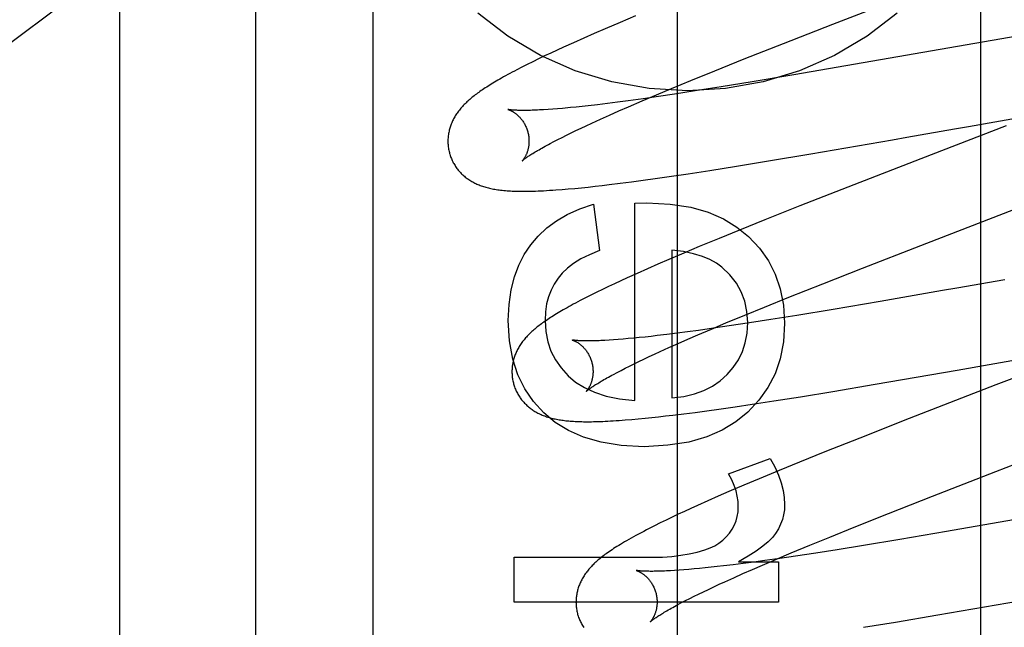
# Model space of a CAD drawing. Header units: inches. Extents: x 0 to 212, y 0 to 138.
# Tile 30 of 80: x 67.342 to 67.585, y 77.36 to 77.51. Entities that reach past the tile are written whole.
import ezdxf

# ---------------------------------------------------------------- set-up
doc = ezdxf.new("R2010")
doc.units = ezdxf.units.IN
doc.header["$LTSCALE"] = 11.6875
doc.header["$MEASUREMENT"] = 0
doc.linetypes.add('HIDDEN', pattern=[0.2, 0.1, -0.1])
doc.layers.add('DEFAULT_2', color=8, linetype='HIDDEN')
doc.layers.add('MAIN_DOOR_ASSEMBLY', color=7, linetype='CONTINUOUS')

msp = doc.modelspace()

# ---------------------------------------------------------------- linework, layer by layer
at = {"layer": 'DEFAULT_2', "color": 8, "linetype": 'HIDDEN'}
for p, q in [((67.42898, 74.28709), (67.42898, 79.7876)), ((67.36648, 76.93894), (67.36648, 77.68199)), ((67.57878, 76.95186), (67.57878, 77.55667)), ((67.54234, 77.50864), (67.56584, 77.51774)), ((67.4937, 77.51066), (67.48988, 77.50906)), ((67.48619, 77.50749), (67.48351, 77.50633)), ((67.48988, 77.50906), (67.48619, 77.50749)), ((67.53017, 77.50389), (67.54234, 77.50864)), ((67.5993, 77.50767), (67.53273, 77.49617)), ((67.4809, 77.50519), (67.47837, 77.50407)), ((67.48351, 77.50633), (67.4809, 77.50519)), ((67.47593, 77.50296), (67.47434, 77.50224)), ((67.47837, 77.50407), (67.47593, 77.50296)), ((67.5205, 77.50007), (67.53017, 77.50389)), ((67.46977, 77.50008), (67.46832, 77.49938)), ((67.47126, 77.5008), (67.46977, 77.50008)), ((67.47279, 77.50152), (67.47126, 77.5008)), ((67.47434, 77.50224), (67.47279, 77.50152)), ((67.51326, 77.49717), (67.5205, 77.50007)), ((67.46562, 77.49803), (67.46439, 77.49739)), ((67.46693, 77.49869), (67.46562, 77.49803)), ((67.46832, 77.49938), (67.46693, 77.49869)), ((67.5073, 77.49474), (67.51326, 77.49717)), ((67.53273, 77.49617), (67.52247, 77.49445)), ((67.49886, 77.49125), (67.50253, 77.49278)), ((67.50253, 77.49278), (67.5073, 77.49474)), ((67.51476, 77.49319), (67.50839, 77.49218)), ((67.52247, 77.49445), (67.51476, 77.49319)), ((67.49554, 77.49027), (67.49189, 77.48977)), ((67.49534, 77.48975), (67.49886, 77.49125)), ((67.49934, 77.49082), (67.49554, 77.49027)), ((67.50328, 77.4914), (67.49934, 77.49082)), ((67.50839, 77.49218), (67.50328, 77.4914)), ((67.47443, 77.48779), (67.47324, 77.4877)), ((67.47568, 77.4879), (67.47443, 77.48779)), ((67.47699, 77.48802), (67.47568, 77.4879)), ((67.48049, 77.48837), (67.47905, 77.48822)), ((67.48198, 77.48853), (67.48049, 77.48837)), ((67.4843, 77.4888), (67.48198, 77.48853)), ((67.48673, 77.4891), (67.4843, 77.4888)), ((67.48926, 77.48942), (67.48673, 77.4891)), ((67.49189, 77.48977), (67.48926, 77.48942)), ((67.48955, 77.48725), (67.49197, 77.48831)), ((67.49197, 77.48831), (67.49534, 77.48975)), ((67.4721, 77.48762), (67.47102, 77.48755)), ((67.47324, 77.4877), (67.4721, 77.48762)), ((67.485, 77.48522), (67.48722, 77.48622)), ((67.48722, 77.48622), (67.48955, 77.48725)), ((67.57578, 77.48345), (67.59031, 77.48597)), ((67.47898, 77.48243), (67.48023, 77.48302)), ((67.48023, 77.48302), (67.48153, 77.48363)), ((67.48153, 77.48363), (67.48288, 77.48426)), ((67.48288, 77.48426), (67.485, 77.48522)), ((67.58505, 77.48362), (67.56653, 77.47645)), ((67.57231, 77.48284), (67.57578, 77.48345)), ((67.47452, 77.48022), (67.47555, 77.48074)), ((67.47555, 77.48074), (67.47664, 77.48129)), ((67.47664, 77.48129), (67.47778, 77.48185)), ((67.47778, 77.48185), (67.47898, 77.48243)), ((67.55702, 77.48017), (67.56058, 77.48079)), ((67.56058, 77.48079), (67.57231, 77.48284)), ((67.47262, 77.47923), (67.47354, 77.47972)), ((67.47354, 77.47972), (67.47452, 77.48022)), ((67.5369, 77.47669), (67.55702, 77.48017)), ((67.52647, 77.47493), (67.5369, 77.47669)), ((67.56653, 77.47645), (67.54749, 77.46906)), ((67.51199, 77.4726), (67.51857, 77.47364)), ((67.51857, 77.47364), (67.52647, 77.47493)), ((67.4985, 77.47059), (67.50252, 77.47117)), ((67.50252, 77.47117), (67.50666, 77.47178)), ((67.50666, 77.47178), (67.51199, 77.4726)), ((67.47869, 77.46818), (67.48032, 77.46834)), ((67.48032, 77.46834), (67.48198, 77.46851)), ((67.48198, 77.46851), (67.48368, 77.4687)), ((67.48368, 77.4687), (67.48541, 77.46889)), ((67.48541, 77.46889), (67.48718, 77.4691)), ((67.48718, 77.4691), (67.48989, 77.46943)), ((67.48989, 77.46943), (67.49269, 77.4698)), ((67.49269, 77.4698), (67.49556, 77.47018)), ((67.49556, 77.47018), (67.4985, 77.47059)), ((67.54749, 77.46906), (67.5342, 77.46386)), ((67.47555, 77.46791), (67.4771, 77.46804)), ((67.4771, 77.46804), (67.47869, 77.46818)), ((67.48334, 77.46426), (67.48475, 77.45284)), ((67.49353, 77.46457), (67.49648, 77.46463)), ((67.49353, 77.41594), (67.49353, 77.46457)), ((67.5342, 77.46386), (67.52559, 77.46044)), ((67.56404, 77.45414), (67.5884, 77.46357)), ((67.52559, 77.46044), (67.51933, 77.45791)), ((67.51933, 77.45791), (67.51426, 77.45585)), ((67.50936, 77.45382), (67.50556, 77.45222)), ((67.51426, 77.45585), (67.50936, 77.45382)), ((67.5496, 77.44852), (67.56404, 77.45414)), ((67.50556, 77.45222), (67.50188, 77.45065)), ((67.50262, 77.45296), (67.50262, 77.41656)), ((67.4992, 77.4495), (67.4966, 77.44836)), ((67.50188, 77.45065), (67.4992, 77.4495)), ((67.49408, 77.44724), (67.49164, 77.44614)), ((67.4966, 77.44836), (67.49408, 77.44724)), ((67.53986, 77.44469), (67.5496, 77.44852)), ((67.48851, 77.44469), (67.487, 77.44398)), ((67.49006, 77.44541), (67.48851, 77.44469)), ((67.49164, 77.44614), (67.49006, 77.44541)), ((67.53149, 77.44136), (67.53986, 77.44469)), ((67.58473, 77.44567), (67.57293, 77.4436)), ((67.48269, 77.44188), (67.48131, 77.44119)), ((67.4841, 77.44258), (67.48269, 77.44188)), ((67.48554, 77.44328), (67.4841, 77.44258)), ((67.487, 77.44398), (67.48554, 77.44328)), ((67.56937, 77.44298), (67.554, 77.44031)), ((67.57293, 77.4436), (67.56937, 77.44298)), ((67.52546, 77.43892), (67.53149, 77.44136)), ((67.554, 77.44031), (67.54244, 77.43835)), ((67.51598, 77.43501), (67.52062, 77.43694)), ((67.52062, 77.43694), (67.52546, 77.43892)), ((67.53348, 77.43687), (67.527, 77.43583)), ((67.54244, 77.43835), (67.53348, 77.43687)), ((67.51241, 77.43351), (67.51598, 77.43501)), ((67.52179, 77.43502), (67.51676, 77.43427)), ((67.527, 77.43583), (67.52179, 77.43502)), ((67.49904, 77.43189), (67.49751, 77.43171)), ((67.50142, 77.43217), (67.49904, 77.43189)), ((67.50391, 77.43248), (67.50142, 77.43217)), ((67.5065, 77.43282), (67.50391, 77.43248)), ((67.50918, 77.43318), (67.5065, 77.43282)), ((67.50654, 77.43099), (67.509, 77.43205)), ((67.509, 77.43205), (67.51241, 77.43351)), ((67.5129, 77.4337), (67.50918, 77.43318)), ((67.51676, 77.43427), (67.5129, 77.4337)), ((67.48825, 77.43085), (67.48715, 77.43078)), ((67.48941, 77.43094), (67.48825, 77.43085)), ((67.49062, 77.43103), (67.48941, 77.43094)), ((67.49189, 77.43115), (67.49062, 77.43103)), ((67.49322, 77.43127), (67.49189, 77.43115)), ((67.49459, 77.4314), (67.49322, 77.43127)), ((67.49603, 77.43155), (67.49459, 77.4314)), ((67.49751, 77.43171), (67.49603, 77.43155)), ((67.50192, 77.42894), (67.50418, 77.42995)), ((67.50418, 77.42995), (67.50654, 77.43099)), ((67.49704, 77.42671), (67.49837, 77.42733)), ((67.49837, 77.42733), (67.49975, 77.42796)), ((67.49975, 77.42796), (67.50192, 77.42894)), ((67.60322, 77.42775), (67.58253, 77.41974)), ((67.49221, 77.42439), (67.49334, 77.42494)), ((67.49334, 77.42494), (67.49452, 77.42551)), ((67.49452, 77.42551), (67.49575, 77.4261)), ((67.49575, 77.4261), (67.49704, 77.42671)), ((67.57299, 77.42341), (67.59182, 77.4267)), ((67.48825, 77.42235), (67.48915, 77.42283)), ((67.48915, 77.42283), (67.49011, 77.42333)), ((67.49011, 77.42333), (67.49113, 77.42385)), ((67.49113, 77.42385), (67.49221, 77.42439)), ((67.55279, 77.41991), (67.57299, 77.42341)), ((67.54231, 77.41815), (67.55279, 77.41991)), ((67.58253, 77.41974), (67.56116, 77.41145)), ((67.53438, 77.41685), (67.54231, 77.41815)), ((67.51827, 77.41437), (67.52242, 77.41499)), ((67.52242, 77.41499), (67.52777, 77.41581)), ((67.52777, 77.41581), (67.53438, 77.41685)), ((67.50286, 77.4123), (67.50559, 77.41263)), ((67.50559, 77.41263), (67.5084, 77.41299)), ((67.5084, 77.41299), (67.51128, 77.41338)), ((67.51128, 77.41338), (67.51423, 77.41379)), ((67.51423, 77.41379), (67.51827, 77.41437)), ((67.49115, 77.41111), (67.49274, 77.41124)), ((67.49274, 77.41124), (67.49436, 77.41138)), ((67.49436, 77.41138), (67.49601, 77.41154)), ((67.49601, 77.41154), (67.49767, 77.41171)), ((67.49767, 77.41171), (67.49936, 77.41189)), ((67.49936, 77.41189), (67.50109, 77.41209)), ((67.50109, 77.41209), (67.50286, 77.4123)), ((67.56116, 77.41145), (67.54897, 77.40666)), ((67.58251, 77.39839), (67.61531, 77.41111)), ((67.54897, 77.40666), (67.54036, 77.40324)), ((67.54036, 77.40324), (67.53411, 77.40071)), ((67.51662, 77.39783), (67.52687, 77.40164)), ((67.53411, 77.40071), (67.52905, 77.39864)), ((67.52905, 77.39864), (67.52416, 77.39661)), ((67.56689, 77.39232), (67.58251, 77.39839)), ((67.52416, 77.39661), (67.52037, 77.39502)), ((67.51671, 77.39345), (67.51405, 77.3923)), ((67.52037, 77.39502), (67.51671, 77.39345)), ((67.51147, 77.39116), (67.50897, 77.39004)), ((67.51405, 77.3923), (67.51147, 77.39116)), ((67.55601, 77.38804), (67.56689, 77.39232)), ((67.50576, 77.38858), (67.50421, 77.38786)), ((67.50734, 77.38931), (67.50576, 77.38858)), ((67.50897, 77.39004), (67.50734, 77.38931)), ((67.50122, 77.38644), (67.49978, 77.38574)), ((67.5027, 77.38714), (67.50122, 77.38644)), ((67.50421, 77.38786), (67.5027, 77.38714)), ((67.54761, 77.3847), (67.55601, 77.38804)), ((67.58686, 77.38648), (67.57035, 77.38362)), ((67.49838, 77.38504), (67.49702, 77.38435)), ((67.49978, 77.38574), (67.49838, 77.38504)), ((67.54155, 77.38225), (67.54761, 77.3847)), ((67.57035, 77.38362), (67.55881, 77.38166)), ((67.53669, 77.38026), (67.54155, 77.38225)), ((67.55881, 77.38166), (67.54986, 77.38018)), ((67.53202, 77.37833), (67.53669, 77.38026)), ((67.54338, 77.37913), (67.53816, 77.37832)), ((67.54986, 77.38018), (67.54338, 77.37913)), ((67.46376, 77.36622), (67.46376, 77.37727)), ((67.46376, 77.37727), (67.49789, 77.37727)), ((67.51907, 77.37616), (67.52896, 77.37616)), ((67.52284, 77.3761), (67.52024, 77.37576)), ((67.52553, 77.37647), (67.52284, 77.3761)), ((67.52501, 77.37535), (67.52844, 77.37682)), ((67.52926, 77.37699), (67.52553, 77.37647)), ((67.52844, 77.37682), (67.53202, 77.37833)), ((67.52896, 77.37616), (67.52896, 77.36622)), ((67.53313, 77.37756), (67.52926, 77.37699)), ((67.53816, 77.37832), (67.53313, 77.37756)), ((67.50444, 77.37409), (67.50332, 77.37401)), ((67.50561, 77.37418), (67.50444, 77.37409)), ((67.50684, 77.37428), (67.50561, 77.37418)), ((67.50813, 77.37439), (67.50684, 77.37428)), ((67.50947, 77.37452), (67.50813, 77.37439)), ((67.51086, 77.37466), (67.50947, 77.37452)), ((67.5123, 77.37481), (67.51086, 77.37466)), ((67.5138, 77.37498), (67.5123, 77.37481)), ((67.51534, 77.37516), (67.5138, 77.37498)), ((67.51774, 77.37545), (67.51534, 77.37516)), ((67.52024, 77.37576), (67.51774, 77.37545)), ((67.52016, 77.37324), (67.52254, 77.37428)), ((67.52254, 77.37428), (67.52501, 77.37535)), ((67.51431, 77.37061), (67.51571, 77.37124)), ((67.51571, 77.37124), (67.51788, 77.37223)), ((67.51788, 77.37223), (67.52016, 77.37324)), ((67.50924, 77.36821), (67.51043, 77.36878)), ((67.51043, 77.36878), (67.51168, 77.36937)), ((67.51168, 77.36937), (67.51297, 77.36998)), ((67.51297, 77.36998), (67.51431, 77.37061)), ((67.50503, 77.36609), (67.506, 77.36659)), ((67.506, 77.36659), (67.50703, 77.36711)), ((67.50703, 77.36711), (67.50811, 77.36765)), ((67.50811, 77.36765), (67.50924, 77.36821)), ((67.56821, 77.36306), (67.58833, 77.36654)), ((67.52896, 77.36622), (67.46376, 77.36622)), ((67.50412, 77.3656), (67.50503, 77.36609)), ((67.55777, 77.36131), (67.56821, 77.36306)), ((67.54987, 77.36002), (67.55777, 77.36131))]:
    msp.add_line(p, q, dxfattribs=at)
for points in [[(67.5582, 77.51136), (67.55079, 77.50568), (67.54272, 77.50093), (67.53414, 77.49715), (67.52514, 77.49442), (67.51588, 77.49276), (67.50648, 77.49221), (67.49707, 77.49276), (67.48781, 77.49442), (67.47882, 77.49715), (67.47023, 77.50093), (67.46217, 77.50568), (67.45476, 77.51136)], [(67.46439, 77.49739), (67.4638, 77.49709), (67.46323, 77.49679), (67.46268, 77.49649), (67.46215, 77.4962), (67.46164, 77.49592), (67.46114, 77.49564), (67.46066, 77.49537), (67.46019, 77.49511), (67.45975, 77.49485), (67.45931, 77.4946), (67.45889, 77.49435), (67.45848, 77.49411), (67.45809, 77.49386), (67.45771, 77.49363), (67.45734, 77.49339), (67.45698, 77.49316), (67.45663, 77.49294), (67.45628, 77.49271), (67.45595, 77.49249), (67.45563, 77.49227), (67.45532, 77.49205), (67.45501, 77.49183), (67.45471, 77.49162), (67.45442, 77.4914), (67.45414, 77.49119), (67.45386, 77.49097), (67.45359, 77.49076), (67.45333, 77.49055), (67.45307, 77.49033), (67.45282, 77.49012)], [(67.45282, 77.49012), (67.45257, 77.48991), (67.45233, 77.48969), (67.4521, 77.48947), (67.45187, 77.48925), (67.45164, 77.48903), (67.45142, 77.48881), (67.45121, 77.48859), (67.451, 77.48837), (67.4508, 77.48814), (67.4506, 77.48791), (67.45041, 77.48768), (67.45023, 77.48745), (67.45005, 77.48722), (67.44987, 77.48699), (67.4497, 77.48675), (67.44954, 77.48651), (67.44938, 77.48627), (67.44923, 77.48603), (67.44908, 77.48579), (67.44894, 77.48554), (67.44881, 77.48529), (67.44868, 77.48504), (67.44856, 77.48479), (67.44844, 77.48454), (67.44834, 77.48429), (67.44823, 77.48404), (67.44814, 77.48379), (67.44805, 77.48353), (67.44796, 77.48328), (67.44788, 77.48302), (67.44781, 77.48276), (67.44774, 77.4825), (67.44768, 77.48224), (67.44763, 77.48197), (67.44758, 77.4817), (67.44753, 77.48143), (67.4475, 77.48116), (67.44747, 77.48089), (67.44744, 77.48062), (67.44743, 77.48034), (67.44741, 77.48006), (67.44741, 77.47979), (67.44741, 77.47951), (67.44742, 77.47923), (67.44744, 77.47895), (67.44747, 77.47868), (67.4475, 77.4784), (67.44753, 77.47812), (67.44758, 77.47785), (67.44763, 77.47757), (67.44769, 77.4773), (67.44776, 77.47703), (67.44782, 77.47679)], [(67.47905, 77.48822), (67.47766, 77.48808), (67.47699, 77.48802)], [(67.46224, 77.48762), (67.46223, 77.48762), (67.46222, 77.48762), (67.46222, 77.48762), (67.46223, 77.48762), (67.46224, 77.48762), (67.46226, 77.48761), (67.46229, 77.4876), (67.46233, 77.48759), (67.46237, 77.48758), (67.46242, 77.48756), (67.46247, 77.48754), (67.46254, 77.48752), (67.4626, 77.48749), (67.46267, 77.48746), (67.46275, 77.48743), (67.46283, 77.48739), (67.46292, 77.48735), (67.46301, 77.48731), (67.4631, 77.48726), (67.4632, 77.48721), (67.4633, 77.48715), (67.4634, 77.48709), (67.46351, 77.48702), (67.46362, 77.48695), (67.46373, 77.48688), (67.46385, 77.4868), (67.46397, 77.48672), (67.46409, 77.48663), (67.46421, 77.48653), (67.46434, 77.48643), (67.46446, 77.48633), (67.46459, 77.48621), (67.46472, 77.48609), (67.46485, 77.48597), (67.46498, 77.48584), (67.46511, 77.4857), (67.46524, 77.48555), (67.46538, 77.4854), (67.46551, 77.48524), (67.46564, 77.48508), (67.46577, 77.4849), (67.46589, 77.48472), (67.46602, 77.48453), (67.46614, 77.48434), (67.46626, 77.48414), (67.46637, 77.48394), (67.46648, 77.48373), (67.46658, 77.48351), (67.46668, 77.48329), (67.46678, 77.48306), (67.46687, 77.48283), (67.46695, 77.4826), (67.46703, 77.48236), (67.46709, 77.48215)], [(67.47102, 77.48755), (67.47001, 77.4875), (67.46952, 77.48747), (67.46905, 77.48745), (67.4686, 77.48743), (67.46816, 77.48742), (67.46774, 77.48741), (67.46733, 77.4874), (67.46694, 77.48739), (67.46657, 77.48739), (67.46621, 77.48738), (67.46587, 77.48739), (67.46554, 77.48739), (67.46523, 77.48739), (67.46494, 77.4874), (67.46467, 77.48741), (67.4644, 77.48742), (67.46416, 77.48743), (67.46393, 77.48744), (67.46372, 77.48745), (67.46353, 77.48746), (67.46335, 77.48748), (67.46319, 77.48749), (67.46304, 77.48751), (67.46291, 77.48752), (67.46279, 77.48753), (67.46268, 77.48755), (67.46259, 77.48756), (67.46251, 77.48757), (67.46244, 77.48758), (67.46238, 77.48759), (67.46232, 77.4876), (67.46229, 77.48761), (67.46225, 77.48762), (67.46224, 77.48762)], [(67.46709, 77.48215), (67.46714, 77.48194), (67.4672, 77.4817), (67.46725, 77.48146), (67.46729, 77.48121), (67.46733, 77.48097), (67.46736, 77.48073), (67.46738, 77.48049), (67.46739, 77.48025), (67.4674, 77.48002), (67.4674, 77.47978), (67.4674, 77.47956), (67.46739, 77.47933), (67.46737, 77.47911), (67.46735, 77.4789), (67.46733, 77.47869), (67.4673, 77.47848), (67.46726, 77.47829), (67.46723, 77.47809), (67.46718, 77.47791), (67.46714, 77.47773), (67.46709, 77.47755), (67.46704, 77.47738), (67.46699, 77.47722), (67.46694, 77.47706), (67.46688, 77.47691), (67.46683, 77.47677), (67.46677, 77.47663), (67.46671, 77.4765), (67.46665, 77.47637), (67.4666, 77.47625), (67.46654, 77.47613), (67.46648, 77.47602), (67.46642, 77.47592), (67.46636, 77.47582), (67.46631, 77.47572), (67.46625, 77.47563), (67.4662, 77.47555), (67.46615, 77.47547), (67.4661, 77.4754), (67.46605, 77.47533), (67.466, 77.47526), (67.46596, 77.47521), (67.46592, 77.47516), (67.46588, 77.47511), (67.46585, 77.47507), (67.46582, 77.47504), (67.46579, 77.47501), (67.46577, 77.47499), (67.46576, 77.47497), (67.46575, 77.47496), (67.46574, 77.47496)], [(67.46574, 77.47496), (67.46575, 77.47497), (67.46577, 77.47498), (67.46579, 77.475), (67.46583, 77.47503), (67.46587, 77.47507), (67.46592, 77.47511), (67.46598, 77.47516), (67.46605, 77.47522), (67.46613, 77.47529), (67.46623, 77.47536), (67.46633, 77.47544), (67.46645, 77.47553), (67.46658, 77.47562), (67.46672, 77.47572), (67.46688, 77.47583), (67.46705, 77.47595), (67.46723, 77.47608), (67.46743, 77.47621), (67.46764, 77.47635), (67.46787, 77.4765), (67.46811, 77.47665), (67.46837, 77.47681), (67.46864, 77.47698), (67.46893, 77.47715), (67.46923, 77.47733), (67.46954, 77.47752), (67.46988, 77.47771), (67.47022, 77.47791), (67.47059, 77.47812), (67.47096, 77.47833), (67.47135, 77.47855), (67.47176, 77.47877), (67.47218, 77.479), (67.47262, 77.47923)], [(67.44782, 77.47679), (67.44788, 77.47657), (67.44797, 77.4763), (67.44806, 77.47604), (67.44815, 77.47578), (67.44826, 77.47552), (67.44837, 77.47526), (67.44848, 77.47501), (67.44861, 77.47476), (67.44874, 77.47451), (67.44887, 77.47427), (67.44901, 77.47403), (67.44916, 77.47379), (67.44931, 77.47356), (67.44946, 77.47334), (67.44962, 77.47311), (67.44979, 77.4729), (67.44996, 77.47268), (67.45014, 77.47248), (67.45032, 77.47227), (67.4505, 77.47207), (67.45069, 77.47188), (67.45088, 77.47169), (67.45108, 77.4715), (67.45128, 77.47133), (67.45148, 77.47115), (67.45169, 77.47098), (67.4519, 77.47081), (67.45212, 77.47065), (67.45234, 77.47049), (67.45257, 77.47034), (67.4528, 77.47019), (67.45304, 77.47004), (67.45328, 77.4699), (67.45353, 77.46976), (67.45378, 77.46962), (67.45403, 77.46949), (67.45429, 77.46937), (67.45455, 77.46925), (67.45482, 77.46913), (67.45509, 77.46902), (67.45536, 77.46892), (67.45564, 77.46881), (67.45592, 77.46872), (67.4562, 77.46862), (67.45649, 77.46854), (67.45679, 77.46845), (67.45708, 77.46837), (67.45739, 77.46829), (67.4577, 77.46822), (67.45801, 77.46815), (67.45833, 77.46808), (67.45866, 77.46802), (67.45899, 77.46796), (67.45933, 77.46791), (67.45968, 77.46785), (67.46004, 77.46781), (67.46041, 77.46776), (67.46079, 77.46772), (67.46118, 77.46768), (67.46157, 77.46764), (67.46198, 77.46761), (67.46239, 77.46758), (67.46282, 77.46756), (67.46326, 77.46753), (67.46371, 77.46752), (67.46417, 77.4675), (67.46465, 77.46749), (67.46513, 77.46748), (67.46564, 77.46748), (67.46615, 77.46748), (67.46668, 77.46748), (67.46723, 77.46748), (67.46779, 77.46749), (67.46838, 77.46751), (67.469, 77.46753), (67.46964, 77.46755), (67.47031, 77.46758), (67.47101, 77.46761), (67.47173, 77.46765), (67.47248, 77.4677), (67.47324, 77.46774), (67.47401, 77.4678), (67.47555, 77.46791)], [(67.46783, 77.45424), (67.46968, 77.45644), (67.4718, 77.45843), (67.47416, 77.4602), (67.47683, 77.46176), (67.4799, 77.46311), (67.48334, 77.46426)], [(67.49648, 77.46463), (67.50221, 77.4643), (67.50727, 77.46353), (67.51161, 77.46228), (67.51536, 77.46064), (67.51868, 77.45866), (67.52151, 77.45632)], [(67.52151, 77.45632), (67.52421, 77.45344), (67.52642, 77.45033), (67.52813, 77.44704), (67.52936, 77.44344), (67.53013, 77.4394), (67.53043, 77.43497)], [(67.46229, 77.43559), (67.46249, 77.43959), (67.463, 77.4432), (67.46381, 77.4464), (67.46491, 77.44927), (67.46624, 77.45189), (67.46783, 77.45424)], [(67.48475, 77.45284), (67.48234, 77.45184), (67.48022, 77.45078), (67.47841, 77.44965), (67.47688, 77.44848), (67.47559, 77.44728), (67.47456, 77.44603)], [(67.51494, 77.44877), (67.51362, 77.44975), (67.51203, 77.45063), (67.51016, 77.45141), (67.50799, 77.45208), (67.50547, 77.45259), (67.50262, 77.45296)], [(67.52134, 77.4351), (67.52114, 77.43787), (67.52061, 77.44041), (67.51975, 77.4427), (67.51854, 77.44482), (67.51693, 77.44685), (67.51494, 77.44877)], [(67.47456, 77.44603), (67.47361, 77.44461), (67.47283, 77.44308), (67.47221, 77.44145), (67.47176, 77.43969), (67.47148, 77.43775), (67.47137, 77.43565)], [(67.48131, 77.44119), (67.48066, 77.44085), (67.48003, 77.44052), (67.47943, 77.44021), (67.47886, 77.4399), (67.47831, 77.43961), (67.47778, 77.43933), (67.47728, 77.43905), (67.47679, 77.43878), (67.47632, 77.43851), (67.47586, 77.43825), (67.47543, 77.438), (67.475, 77.43775), (67.47459, 77.4375), (67.47419, 77.43726), (67.4738, 77.43702), (67.47343, 77.43679), (67.47306, 77.43656), (67.47271, 77.43633), (67.47236, 77.43611), (67.47202, 77.43589), (67.47169, 77.43566), (67.47138, 77.43545), (67.47106, 77.43523), (67.47076, 77.43501), (67.47046, 77.4348), (67.47018, 77.43458), (67.46989, 77.43437), (67.46962, 77.43416), (67.46935, 77.43394), (67.46909, 77.43373), (67.46883, 77.43352), (67.46858, 77.4333)], [(67.47106, 77.41287), (67.4685, 77.41565), (67.46636, 77.41878), (67.46465, 77.42222), (67.4634, 77.42609), (67.46261, 77.43057), (67.46229, 77.43559)], [(67.47137, 77.43565), (67.47156, 77.4329), (67.47204, 77.43037), (67.47281, 77.42808), (67.4739, 77.42596), (67.47532, 77.42392), (67.47707, 77.42201)], [(67.51623, 77.42228), (67.51778, 77.42406), (67.51905, 77.42596), (67.52003, 77.42796), (67.52074, 77.43013), (67.52118, 77.43251), (67.52134, 77.4351)], [(67.53043, 77.43497), (67.53012, 77.43038), (67.52933, 77.42621), (67.52807, 77.42251), (67.52632, 77.41913), (67.52408, 77.41595), (67.52133, 77.41301)], [(67.46858, 77.4333), (67.46834, 77.43309), (67.4681, 77.43287), (67.46786, 77.43266), (67.46763, 77.43244), (67.46741, 77.43222), (67.46719, 77.432), (67.46698, 77.43178), (67.46677, 77.43155), (67.46657, 77.43133), (67.46637, 77.4311), (67.46618, 77.43087), (67.466, 77.43064), (67.46582, 77.43041), (67.46565, 77.43018), (67.46548, 77.42994), (67.46532, 77.4297), (67.46516, 77.42946), (67.46501, 77.42922), (67.46486, 77.42897), (67.46472, 77.42873), (67.46459, 77.42848), (67.46446, 77.42823), (67.46434, 77.42798), (67.46423, 77.42773), (67.46412, 77.42748), (67.46402, 77.42723), (67.46392, 77.42698), (67.46383, 77.42673), (67.46375, 77.42647), (67.46367, 77.42622), (67.4636, 77.42596), (67.46353, 77.4257), (67.46347, 77.42543), (67.46341, 77.42517), (67.46337, 77.4249), (67.46332, 77.42463), (67.46329, 77.42436), (67.46326, 77.42409), (67.46323, 77.42382), (67.46322, 77.42354), (67.46321, 77.42327), (67.4632, 77.42299), (67.46321, 77.42271), (67.46322, 77.42244), (67.46323, 77.42216), (67.46326, 77.42188), (67.46329, 77.4216), (67.46333, 77.42133), (67.46337, 77.42105), (67.46342, 77.42078), (67.46348, 77.42051), (67.46355, 77.42024), (67.46361, 77.42)], [(67.47804, 77.43083), (67.47803, 77.43083), (67.47801, 77.43083), (67.47801, 77.43083), (67.47802, 77.43083), (67.47803, 77.43083), (67.47805, 77.43082), (67.47808, 77.43081), (67.47812, 77.4308), (67.47816, 77.43079), (67.47821, 77.43077), (67.47826, 77.43075), (67.47832, 77.43073), (67.47839, 77.4307), (67.47846, 77.43067), (67.47854, 77.43064), (67.47862, 77.4306), (67.47871, 77.43056), (67.4788, 77.43052), (67.47889, 77.43047), (67.47899, 77.43042), (67.47909, 77.43036), (67.47919, 77.4303), (67.4793, 77.43024), (67.47941, 77.43017), (67.47952, 77.43009), (67.47964, 77.43001), (67.47976, 77.42993), (67.47988, 77.42984), (67.48, 77.42974), (67.48012, 77.42964), (67.48025, 77.42954), (67.48038, 77.42942), (67.48051, 77.42931), (67.48064, 77.42918), (67.48077, 77.42905), (67.4809, 77.42891), (67.48103, 77.42876), (67.48116, 77.42861), (67.4813, 77.42845), (67.48143, 77.42829), (67.48155, 77.42811), (67.48168, 77.42793), (67.48181, 77.42775), (67.48193, 77.42755), (67.48205, 77.42735), (67.48216, 77.42715), (67.48227, 77.42694), (67.48237, 77.42672), (67.48247, 77.4265), (67.48257, 77.42627), (67.48266, 77.42604), (67.48274, 77.42581), (67.48282, 77.42557), (67.48288, 77.42536)], [(67.48715, 77.43078), (67.48611, 77.43072), (67.48562, 77.4307), (67.48514, 77.43067), (67.48467, 77.43065), (67.48423, 77.43064), (67.48379, 77.43062), (67.48338, 77.43061), (67.48298, 77.4306), (67.48259, 77.4306), (67.48222, 77.43059), (67.48187, 77.43059), (67.48154, 77.43059), (67.48122, 77.4306), (67.48091, 77.4306), (67.48063, 77.43061), (67.48036, 77.43062), (67.4801, 77.43063), (67.47986, 77.43064), (67.47964, 77.43065), (67.47944, 77.43066), (67.47925, 77.43068), (67.47907, 77.43069), (67.47891, 77.43071), (67.47876, 77.43072), (67.47863, 77.43074), (67.47852, 77.43075), (67.47841, 77.43076), (67.47832, 77.43078), (67.47824, 77.43079), (67.47818, 77.4308), (67.47812, 77.43081), (67.47808, 77.43082), (67.47805, 77.43082), (67.47804, 77.43083)], [(67.48288, 77.42536), (67.48293, 77.42515), (67.48299, 77.42491), (67.48304, 77.42467), (67.48308, 77.42443), (67.48312, 77.42418), (67.48315, 77.42394), (67.48317, 77.42371), (67.48318, 77.42347), (67.48319, 77.42323), (67.48319, 77.423), (67.48319, 77.42278), (67.48318, 77.42255), (67.48317, 77.42233), (67.48315, 77.42212), (67.48312, 77.42191), (67.48309, 77.42171), (67.48306, 77.42151), (67.48302, 77.42132), (67.48298, 77.42113), (67.48293, 77.42095), (67.48289, 77.42078), (67.48284, 77.42061), (67.48279, 77.42044), (67.48273, 77.42029), (67.48268, 77.42014), (67.48262, 77.41999), (67.48257, 77.41986), (67.48251, 77.41972), (67.48245, 77.41959), (67.48239, 77.41947), (67.48234, 77.41936), (67.48228, 77.41924), (67.48222, 77.41914), (67.48216, 77.41904), (67.48211, 77.41894), (67.48205, 77.41885), (67.482, 77.41877), (67.48194, 77.41869), (67.48189, 77.41862), (67.48185, 77.41855), (67.4818, 77.41848), (67.48176, 77.41843), (67.48171, 77.41837), (67.48168, 77.41833), (67.48164, 77.41829), (67.48161, 77.41825), (67.48159, 77.41822), (67.48157, 77.4182), (67.48155, 77.41818), (67.48154, 77.41817), (67.48153, 77.41816)], [(67.48153, 77.41817), (67.48154, 77.41817), (67.48156, 77.41819), (67.48158, 77.41821), (67.48161, 77.41823), (67.48165, 77.41827), (67.4817, 77.41831), (67.48175, 77.41836), (67.48182, 77.41841), (67.4819, 77.41848), (67.48199, 77.41855), (67.48209, 77.41863), (67.48221, 77.41871), (67.48233, 77.4188), (67.48247, 77.4189), (67.48262, 77.41901), (67.48279, 77.41913), (67.48296, 77.41925), (67.48316, 77.41938), (67.48336, 77.41951), (67.48359, 77.41966), (67.48382, 77.41981), (67.48407, 77.41997), (67.48434, 77.42013), (67.48462, 77.4203), (67.48492, 77.42048), (67.48523, 77.42067), (67.48555, 77.42086), (67.48589, 77.42105), (67.48625, 77.42125), (67.48662, 77.42146), (67.487, 77.42168), (67.48741, 77.4219), (67.48782, 77.42212), (67.48825, 77.42235)], [(67.50262, 77.41656), (67.50556, 77.41692), (67.50821, 77.41753), (67.51054, 77.41838), (67.51263, 77.41946), (67.51453, 77.42076), (67.51623, 77.42228)], [(67.46361, 77.42), (67.46367, 77.41978), (67.46376, 77.41951), (67.46385, 77.41924), (67.46395, 77.41898), (67.46405, 77.41872), (67.46416, 77.41846), (67.46428, 77.41821), (67.4644, 77.41796), (67.46453, 77.41771), (67.46467, 77.41747), (67.46481, 77.41723), (67.46495, 77.41699), (67.46511, 77.41676), (67.46526, 77.41653), (67.46543, 77.41631), (67.46559, 77.41609), (67.46576, 77.41588), (67.46594, 77.41567), (67.46612, 77.41546), (67.46631, 77.41527), (67.4665, 77.41507), (67.46669, 77.41488), (67.46689, 77.4147), (67.46709, 77.41452), (67.46729, 77.41434), (67.4675, 77.41417), (67.46772, 77.414), (67.46793, 77.41384), (67.46816, 77.41368), (67.46839, 77.41353), (67.46862, 77.41338), (67.46886, 77.41323), (67.4691, 77.41309), (67.46935, 77.41295), (67.46961, 77.41281), (67.46986, 77.41268), (67.47012, 77.41256), (67.47038, 77.41244), (67.47065, 77.41232), (67.47092, 77.41221), (67.4712, 77.41211), (67.47148, 77.41201), (67.47176, 77.41191), (67.47205, 77.41182), (67.47234, 77.41173), (67.47263, 77.41164), (67.47293, 77.41156), (67.47324, 77.41149), (67.47354, 77.41142), (67.47385, 77.41135), (67.47417, 77.41128), (67.47449, 77.41122), (67.47481, 77.41117), (67.47514, 77.41111), (67.47547, 77.41106), (67.47581, 77.41102), (67.47615, 77.41097), (67.4765, 77.41093), (67.47686, 77.4109), (67.47722, 77.41086), (67.47759, 77.41083), (67.47797, 77.41081), (67.47835, 77.41078), (67.47875, 77.41076), (67.47915, 77.41074), (67.47956, 77.41072), (67.47999, 77.41071), (67.48042, 77.4107), (67.48087, 77.41069), (67.48133, 77.41069), (67.4818, 77.41068), (67.48229, 77.41069), (67.48279, 77.41069), (67.48331, 77.4107), (67.48384, 77.41071), (67.4844, 77.41072), (67.48497, 77.41074), (67.48557, 77.41077), (67.48618, 77.41079), (67.48682, 77.41082), (67.48748, 77.41086), (67.48817, 77.4109), (67.48888, 77.41094), (67.48962, 77.41099), (67.49115, 77.41111)], [(67.47707, 77.42201), (67.4789, 77.42044), (67.48107, 77.41908), (67.48355, 77.41792), (67.48641, 77.41699), (67.48975, 77.41634), (67.49353, 77.41594)], [(67.49581, 77.40452), (67.49015, 77.40485), (67.48516, 77.40563), (67.48088, 77.40687), (67.47717, 77.40851), (67.47389, 77.41051), (67.47106, 77.41287)], [(67.52133, 77.41301), (67.51844, 77.41063), (67.51506, 77.4086), (67.51123, 77.40692), (67.5068, 77.40565), (67.50165, 77.40486), (67.49581, 77.40452)], [(67.52687, 77.40164), (67.52802, 77.39954), (67.52894, 77.39753), (67.52962, 77.39559), (67.53008, 77.39374), (67.53035, 77.39197), (67.53043, 77.39028)], [(67.51901, 77.38973), (67.51896, 77.391), (67.51877, 77.3923), (67.51846, 77.39362), (67.51801, 77.39498), (67.51739, 77.39639), (67.51662, 77.39783)], [(67.51682, 77.38321), (67.5175, 77.38421), (67.51805, 77.38523), (67.51846, 77.38627), (67.51876, 77.38735), (67.51894, 77.38851), (67.51901, 77.38973)], [(67.53043, 77.39028), (67.53037, 77.38899), (67.53018, 77.38775), (67.52988, 77.38656), (67.52945, 77.3854), (67.5289, 77.38427), (67.52822, 77.38316)], [(67.49702, 77.38435), (67.49635, 77.38401), (67.49569, 77.38366), (67.49503, 77.38332), (67.49439, 77.38298), (67.49376, 77.38264), (67.49315, 77.3823), (67.49256, 77.38197), (67.49199, 77.38165), (67.49145, 77.38134), (67.49093, 77.38104), (67.49044, 77.38075), (67.48997, 77.38046), (67.48952, 77.38019), (67.48909, 77.37992), (67.48867, 77.37966), (67.48827, 77.3794), (67.48789, 77.37914), (67.48751, 77.37889), (67.48715, 77.37864), (67.4868, 77.3784), (67.48646, 77.37815), (67.48613, 77.37792), (67.48582, 77.37768), (67.48551, 77.37744), (67.48522, 77.37721), (67.48493, 77.37698), (67.48466, 77.37676), (67.48439, 77.37653)], [(67.51079, 77.3791), (67.51207, 77.37957), (67.51323, 77.38013), (67.51425, 77.38075), (67.51518, 77.38147), (67.51604, 77.38229), (67.51682, 77.38321)], [(67.52822, 77.38316), (67.52745, 77.38217), (67.52639, 77.38111), (67.52505, 77.37998), (67.52341, 77.37878), (67.52141, 77.37751), (67.51907, 77.37616)], [(67.49789, 77.37727), (67.50032, 77.37733), (67.50263, 77.37749), (67.50483, 77.37776), (67.50691, 77.37812), (67.5089, 77.37857), (67.51079, 77.3791)], [(67.48439, 77.37653), (67.48414, 77.37631), (67.48389, 77.37609), (67.48366, 77.37587), (67.48343, 77.37565), (67.4832, 77.37543), (67.48299, 77.37521), (67.48278, 77.37499), (67.48257, 77.37477), (67.48238, 77.37455), (67.48218, 77.37433), (67.482, 77.37411), (67.48181, 77.37388), (67.48163, 77.37365), (67.48146, 77.37342), (67.48129, 77.37318), (67.48113, 77.37294), (67.48097, 77.3727), (67.48082, 77.37246), (67.48067, 77.37222), (67.48053, 77.37197), (67.4804, 77.37172), (67.48027, 77.37147), (67.48015, 77.37122), (67.48003, 77.37097), (67.47992, 77.37072), (67.47982, 77.37047), (67.47972, 77.37022), (67.47963, 77.36996), (67.47955, 77.36971), (67.47947, 77.36945), (67.47939, 77.36919), (67.47933, 77.36893), (67.47927, 77.36866), (67.47921, 77.3684), (67.47916, 77.36813), (67.47912, 77.36786), (67.47908, 77.36759), (67.47905, 77.36732), (67.47902, 77.36704), (67.47901, 77.36677), (67.479, 77.36649), (67.47899, 77.36621), (67.479, 77.36594), (67.47901, 77.36566), (67.47902, 77.36538), (67.47905, 77.3651), (67.47908, 77.36482), (67.47912, 77.36454), (67.47916, 77.36427), (67.47921, 77.36399), (67.47927, 77.36372), (67.47934, 77.36345), (67.4794, 77.36321)], [(67.49383, 77.37404), (67.49381, 77.37404), (67.4938, 77.37404), (67.49381, 77.37404), (67.49382, 77.37404), (67.49385, 77.37403), (67.49388, 77.37402), (67.49391, 77.37401), (67.49396, 77.37399), (67.49401, 77.37398), (67.49406, 77.37396), (67.49412, 77.37393), (67.49419, 77.37391), (67.49426, 77.37388), (67.49434, 77.37384), (67.49442, 77.37381), (67.49451, 77.37376), (67.4946, 77.37372), (67.49469, 77.37367), (67.49479, 77.37362), (67.49489, 77.37356), (67.49499, 77.3735), (67.4951, 77.37344), (67.49521, 77.37337), (67.49532, 77.37329), (67.49544, 77.37321), (67.49556, 77.37313), (67.49568, 77.37304), (67.4958, 77.37294), (67.49592, 77.37284), (67.49605, 77.37274), (67.49618, 77.37263), (67.49631, 77.37251), (67.49644, 77.37238), (67.49657, 77.37225), (67.4967, 77.37211), (67.49683, 77.37197), (67.49696, 77.37181), (67.49709, 77.37165), (67.49722, 77.37149), (67.49735, 77.37131), (67.49748, 77.37113), (67.4976, 77.37095), (67.49772, 77.37075), (67.49784, 77.37056), (67.49795, 77.37035), (67.49806, 77.37014), (67.49817, 77.36992), (67.49827, 77.3697), (67.49836, 77.36948), (67.49845, 77.36925), (67.49853, 77.36901), (67.49861, 77.36878), (67.49867, 77.36857)], [(67.50332, 77.37401), (67.50227, 77.37395), (67.50176, 77.37392), (67.50127, 77.3739), (67.5008, 77.37388), (67.50034, 77.37386), (67.4999, 77.37384), (67.49947, 77.37383), (67.49906, 77.37382), (67.49867, 77.37381), (67.49829, 77.37381), (67.49792, 77.3738), (67.49758, 77.3738), (67.49725, 77.3738), (67.49693, 77.37381), (67.49663, 77.37381), (67.49635, 77.37382), (67.49609, 77.37383), (67.49584, 77.37384), (67.4956, 77.37385), (67.49539, 77.37386), (67.49518, 77.37388), (67.495, 77.37389), (67.49483, 77.3739), (67.49467, 77.37392), (67.49453, 77.37393), (67.4944, 77.37395), (67.49428, 77.37396), (67.49418, 77.37398), (67.4941, 77.37399), (67.49402, 77.374), (67.49396, 77.37401), (67.49391, 77.37402), (67.49386, 77.37403), (67.49383, 77.37403), (67.49383, 77.37404)], [(67.49867, 77.36857), (67.49872, 77.36836), (67.49878, 77.36812), (67.49883, 77.36787), (67.49887, 77.36763), (67.49891, 77.36739), (67.49894, 77.36715), (67.49896, 77.36691), (67.49898, 77.36667), (67.49898, 77.36644), (67.49899, 77.36621), (67.49898, 77.36598), (67.49897, 77.36575), (67.49896, 77.36554), (67.49894, 77.36532), (67.49891, 77.36511), (67.49888, 77.36491), (67.49885, 77.36471), (67.49881, 77.36452), (67.49877, 77.36433), (67.49872, 77.36415), (67.49868, 77.36398), (67.49863, 77.36381), (67.49858, 77.36364), (67.49852, 77.36349), (67.49847, 77.36334), (67.49841, 77.36319), (67.49835, 77.36306), (67.4983, 77.36292), (67.49824, 77.36279), (67.49818, 77.36267), (67.49812, 77.36256), (67.49806, 77.36245), (67.49801, 77.36234), (67.49795, 77.36224), (67.49789, 77.36214), (67.49784, 77.36205), (67.49778, 77.36197), (67.49773, 77.36189), (67.49768, 77.36182), (67.49763, 77.36175), (67.49759, 77.36169), (67.49754, 77.36163), (67.4975, 77.36158), (67.49746, 77.36153), (67.49743, 77.36149), (67.4974, 77.36146), (67.49738, 77.36143), (67.49735, 77.36141), (67.49734, 77.36139), (67.49733, 77.36138), (67.49732, 77.36137)], [(67.49733, 77.36137), (67.49733, 77.36138), (67.49735, 77.3614), (67.49737, 77.36142), (67.4974, 77.36145), (67.49744, 77.36148), (67.49749, 77.36152), (67.49755, 77.36157), (67.49762, 77.36163), (67.4977, 77.36169), (67.49779, 77.36177), (67.4979, 77.36184), (67.49801, 77.36193), (67.49814, 77.36203), (67.49828, 77.36213), (67.49843, 77.36224), (67.4986, 77.36235), (67.49878, 77.36247), (67.49898, 77.36261), (67.49919, 77.36274), (67.49941, 77.36289), (67.49965, 77.36304), (67.4999, 77.3632), (67.50017, 77.36337), (67.50046, 77.36354), (67.50076, 77.36372), (67.50107, 77.3639), (67.5014, 77.3641), (67.50174, 77.36429), (67.5021, 77.3645), (67.50247, 77.36471), (67.50286, 77.36492), (67.50327, 77.36515), (67.50369, 77.36537), (67.50412, 77.3656)], [(67.4794, 77.36321), (67.47946, 77.36299), (67.47955, 77.36272), (67.47964, 77.36245), (67.47974, 77.36219), (67.47984, 77.36193), (67.47995, 77.36168), (67.48007, 77.36142), (67.48019, 77.36117), (67.48032, 77.36093), (67.48045, 77.36068), (67.48059, 77.36044), (67.48074, 77.36021), (67.48089, 77.35998)]]:
    msp.add_lwpolyline(points, dxfattribs=at)
for radius in [0.25, 0.14]:
    msp.add_arc((67.42898, 77.39627), radius, 90, 270, dxfattribs=at)
at = {"layer": 'MAIN_DOOR_ASSEMBLY', "color": 8, "linetype": 'HIDDEN'}
msp.add_line((67.50398, 84.9926), (67.50398, 69.51594), dxfattribs=at)
at = {"layer": 'MAIN_DOOR_ASSEMBLY', "color": 3, "linetype": 'Continuous'}
msp.add_line((67.39998, 84.8376), (67.39998, 69.67094), dxfattribs=at)

doc.saveas('drawing.dxf')
